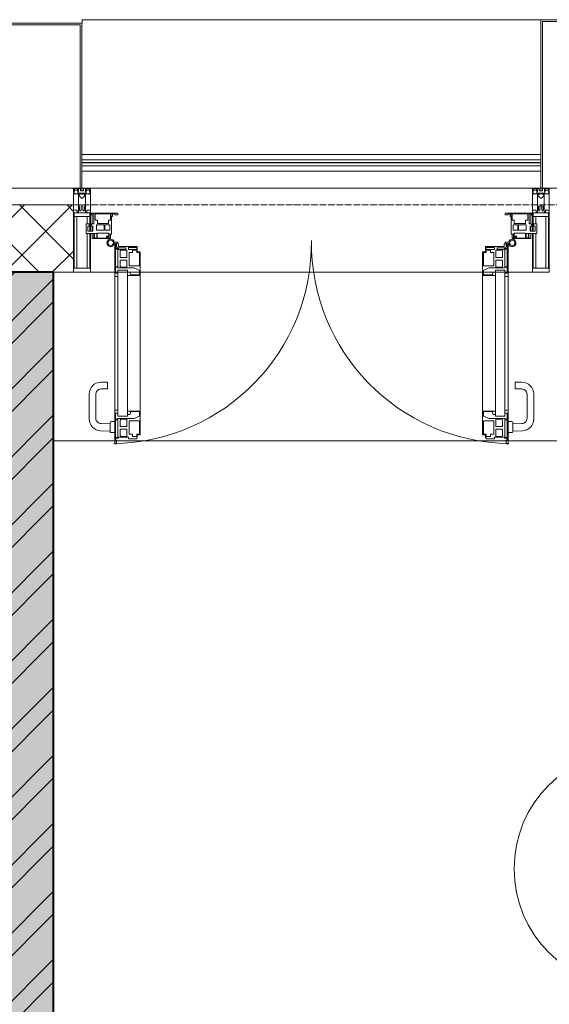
# Model space of a CAD drawing. Header units: millimetres. Extents: x 5617 to 143375, y 7718 to 186221.
# Tile 64 of 106: x 55006 to 56579, y 30726 to 33650. Entities that reach past the tile are written whole.
import ezdxf

# ---------------------------------------------------------------- set-up
doc = ezdxf.new("R2010")
doc.units = ezdxf.units.MM
doc.linetypes.add('ADSK_Линия сетки', pattern=[25, 20, -2.5, 0, -2.5])
for name, color, linetype, lineweight in [('Двери', 7, 'Continuous', 18), ('Импосты витража', 7, 'Continuous', 18), ('Колонны', 7, 'Continuous', 18), ('Марки помещений', 7, 'Continuous', 20), ('Ограждение', 7, 'Continuous', 18), ('Оси', 7, 'Continuous', 9), ('Панели витража', 7, 'Continuous', 18), ('Перекрытия', 7, 'Continuous', 18), ('Поручни', 7, 'Continuous', 18), ('Стены разрез', 7, 'Continuous', 40), ('Элементы узлов', 7, 'Continuous', 18)]:
    doc.layers.add(name, color=color, linetype=linetype, lineweight=lineweight)

# ---------------------------------------------------------------- blocks, each defined once
blk = doc.blocks.new('135_SLK_K4_AR_rvt-1-МКСС_К4_L08_28_500_')
at = {"layer": 'Стены разрез', "lineweight": 9, "true_color": 0xaaaaaa}
h = blk.add_hatch(dxfattribs=at)
h.set_pattern_fill('FP_1', color=253, style=0, pattern_type=2)
h.set_pattern_definition([(50, (0, 0), (218.62117, -19.1268), [22.86, -251.46]), (355, (0, 0), (-42.29187, 229.2684), [18.288, -201.168]), (100.451, (18.22, -1.6), (176.33107, 210.13963), [19.428, -213.708]), (46.184, (0, 60.96), (325.29495, -50.45164), [34.29, -377.19]), (96.636, (27.1, 56.76), (284.883, 296.91266), [29.142, -320.562]), (351.184, (0, 60.96), (284.8858, 296.9107), [27.432, -301.752]), (21, (30.48, 45.72), (181.93753, -122.71832), [22.86, -251.46]), (326, (30.48, 45.72), (74.16223, 221.0262), [18.288, -201.168]), (71.451, (45.64, 35.5), (256.10035, 98.30526), [19.428, -213.708]), (37.5, (0, 0), (3.70639, 101.465895), [3.353, -195.377, 3.353, -200.863, -201.93]), (37.5, (0, 0), (3.70639, 101.465895), [-402.946, 3.353, -198.577]), (7.5, (0, 0), (80.18358, 120.21653), [3.353, -113.081, 3.353, -190.805, -76.962]), (7.5, (0, 0), (80.18358, 120.21653), [-310.591, 3.353, -73.609]), (327.5, (-67.97, 0), (162.708646, -6.87497), [3.353, -72.847, 3.353, -234.391, -315.468]), (327.5, (-67.97, 0), (162.708646, -6.87497), [-313.944, 3.353, -312.115]), (317.5, (-98.45, 0), (177.75468, 30.51183), [3.353, -95.707, 3.353, -154.534, -224.028]), (317.5, (-98.45, 0), (177.75468, 30.51183), [-256.946, 3.353, -220.675])])
h.paths.add_polyline_path([(113450, 25850), (113449.8, 32900), (113250, 32900), (113250, 25850), (113449.8, 25850)])
h = blk.add_hatch(dxfattribs=at)
h.set_pattern_fill('FP_2', color=253, style=0, pattern_type=2)
h.set_pattern_definition([(45, (0, 0), (-101.02788, 101.02788), []), (45, (67.35, 0), (-101.02788, 101.02788), [])])
h.paths.add_polyline_path([(113450, 25850), (113449.8, 32900), (113250, 32900), (113250, 25850), (113449.8, 25850)])
at = {"layer": 'Перекрытия', "color": 253, "true_color": 0xaaaaaa}
for p, q in [((113632.5, 32400), (113450, 32400)), ((113636.7, 32400), (113634.6, 32400)), ((114794.9, 32400), (113637.6, 32400)), ((114797.9, 32400), (114795.8, 32400)), ((116900, 32400), (114800, 32400))]:
    blk.add_line(p, q, dxfattribs=at)
at = {"layer": 'Стены разрез', "color": 253, "true_color": 0xaaaaaa}
for p, q in [((113450, 32900), (113250, 32900)), ((113450, 25850), (113450, 32900))]:
    blk.add_line(p, q, dxfattribs=at)
blk = doc.blocks.new('Rectangular Mullion - 50Wx250H-V63-МКСС_К4_L08_28_500_')
at = {"layer": 'Элементы узлов', "color": 253, "lineweight": 5, "true_color": 0xaaaaaa}
for p, q in [((-25, 135.1), (-25, 250)), ((-25, 250), (0, 250)), ((-23, 237.3), (0, 237.3)), ((-23, 237.3), (-23, 135.1)), ((-14.9, 135.1), (-14.9, 237.3)), ((25, 250), (0, 250)), ((23, 237.3), (0, 237.3)), ((14.9, 84), (14.9, 237.3)), ((23, 237.3), (23, 73.6)), ((25, 65.2), (25, 250)), ((-25, 113.4), (-25, 128.4)), ((-23, 128.4), (-23, 113.4)), ((-25, 65.2), (-25, 110.1)), ((-23, 110.1), (-23, 73.6)), ((-14.9, 84), (-14.9, 106.6)), ((-14, 65.2), (-25, 65.2)), ((0, 84), (-23, 84)), ((-0.5, 73.6), (-23, 73.6)), ((-14, 71.3), (-14, 65.2)), ((-10, 71.3), (-14, 71.3)), ((-10, 53), (-10, 71.3)), ((-7, 65.2), (-5.9, 67.3)), ((-7, 65.2), (-7, 54.7)), ((-4.1, 67.3), (-5.9, 67.3)), ((-4.1, 67.3), (-2.9, 65.1)), ((-2.9, 65.1), (-2.9, 54.6)), ((0, 84), (23, 84)), ((0.5, 73.6), (23, 73.6)), ((4.1, 67.3), (2.9, 65.1)), ((2.9, 65.1), (2.9, 54.6)), ((4.1, 67.3), (5.9, 67.3)), ((7, 65.2), (5.9, 67.3)), ((7, 65.2), (7, 54.7)), ((10, 71.3), (14, 71.3)), ((10, 53), (10, 71.3)), ((14, 71.3), (14, 65.2)), ((14, 65.2), (25, 65.2)), ((-8.7, 53), (-10, 53)), ((-10, 53), (-10, 17)), ((-8.7, 53), (-7, 54.7)), ((-8.5, 23), (-1.5, 30)), ((-1.3, 53), (-2.9, 54.6)), ((-1.5, 30), (0, 30)), ((0, 53), (-1.3, 53)), ((0, 53), (1.3, 53)), ((1.5, 30), (0, 30)), ((1.3, 53), (2.9, 54.6)), ((8.5, 23), (1.5, 30)), ((8.7, 53), (7, 54.7)), ((8.7, 53), (10, 53)), ((10, 53), (10, 17)), ((-23.8, 14.6), (-25, 14.2)), ((-25, 0), (-25, 14.2)), ((-22.3, 17), (-23.8, 17)), ((-23.8, 17), (-23.8, 14.6)), ((-22.5, 10.6), (-23.8, 14.6)), ((-22.5, 10.6), (-23.7, 9.9)), ((-23.7, 1.3), (-23.7, 9.9)), ((-23.7, 1.3), (-11.8, 1.3)), ((-23.2, 10.2), (-22.5, 8)), ((-22.5, 8), (-22.5, 4.5)), ((-21.3, 4.5), (-22.5, 4.5)), ((-22.3, 17), (-22.3, 16)), ((-22.3, 16), (-21.3, 16)), ((-19, 17.6), (-21.3, 16)), ((-21.3, 4.5), (-21.3, 6.5)), ((-21.3, 6.5), (-14.2, 6.5)), ((-18.4, 16.6), (-19, 17.6)), ((-7.4, 16.6), (-18.4, 16.6)), ((-14.2, 6.5), (-14.2, 4.5)), ((-13.2, 4.5), (-14.2, 4.5)), ((-13.2, 4.5), (-12.2, 7.2)), ((-12.7, 7.6), (-11.3, 11.4)), ((-12.7, 7.6), (-11.8, 6.9)), ((-12.2, 9), (-12.2, 14.8)), ((-12.2, 14.8), (0, 14.8)), ((-11.8, 1.3), (-11.8, 6.9)), ((-10.5, 11.2), (-11.3, 11.4)), ((-10.5, 1.5), (-10.5, 11.2)), ((-4.8, 1.5), (-10.5, 1.5)), ((-10, 17), (-7.5, 17)), ((-8.5, 18.5), (-8.5, 23)), ((-7.5, 18.5), (-8.5, 18.5)), ((-7.5, 17), (-7.5, 18.5)), ((-7.4, 18), (-7.4, 16.6)), ((-2.6, 18), (-7.4, 18)), ((0, 8), (-4.8, 8)), ((-4.8, 1.5), (-4.8, 8)), ((-2.6, 18), (-2.6, 16.8)), ((-2.6, 16.8), (0, 16.8)), ((2.6, 16.8), (0, 16.8)), ((0, 14.8), (0, 16.8)), ((0, 14.8), (0, 16.8)), ((12.2, 14.8), (0, 14.8)), ((0, 0), (0, 8)), ((0, 8), (4.8, 8)), ((0, 0), (0, 8)), ((2.6, 18), (2.6, 16.8)), ((2.6, 18), (7.4, 18)), ((4.8, 1.5), (4.8, 8)), ((4.8, 1.5), (10.5, 1.5)), ((7.4, 18), (7.4, 16.6)), ((7.4, 16.6), (18.4, 16.6)), ((7.5, 18.5), (8.5, 18.5)), ((7.5, 17), (7.5, 18.5)), ((10, 17), (7.5, 17)), ((8.5, 18.5), (8.5, 23)), ((10.5, 11.2), (11.3, 11.4)), ((10.5, 1.5), (10.5, 11.2)), ((12.7, 7.6), (11.3, 11.4)), ((12.7, 7.6), (11.8, 6.9)), ((11.8, 1.3), (11.8, 6.9)), ((23.7, 1.3), (11.8, 1.3)), ((12.2, 9), (12.2, 14.8)), ((13.2, 4.5), (12.2, 7.2)), ((13.2, 4.5), (14.2, 4.5)), ((21.3, 6.5), (14.2, 6.5)), ((14.2, 6.5), (14.2, 4.5)), ((18.4, 16.6), (19, 17.6)), ((19, 17.6), (21.3, 16)), ((22.3, 16), (21.3, 16)), ((21.3, 4.5), (21.3, 6.5)), ((21.3, 4.5), (22.5, 4.5)), ((22.3, 17), (22.3, 16)), ((22.3, 17), (23.8, 17)), ((22.5, 10.6), (23.8, 14.6)), ((22.5, 10.6), (23.7, 9.9)), ((23.2, 10.2), (22.5, 8)), ((22.5, 8), (22.5, 4.5)), ((23.7, 1.3), (23.7, 9.9)), ((23.8, 17), (23.8, 14.6)), ((23.8, 14.6), (25, 14.2)), ((25, 0), (25, 14.2)), ((-25, 0), (0, 0)), ((25, 0), (0, 0))]:
    blk.add_line(p, q, dxfattribs=at)
for centre, start, end in [((-0.5, 73.1), 360, 90), ((0.5, 73.1), 90, 180)]:
    blk.add_arc(centre, 0.5, start, end, dxfattribs=at)
blk = doc.blocks.new('Rectangular Mullion - R_StandardFrame_50Wx250H-V77-МКСС_К4_L08_28_500_')
at = {"layer": 'Импосты витража', "color": 253, "lineweight": 5, "true_color": 0xaaaaaa}
for p, q in [((-25, 135.1), (-25, 250)), ((-25, 250), (25, 250)), ((25, 250), (25, 0)), ((-25, 113.4), (-25, 128.4)), ((-25, 0), (-25, 110.1)), ((0, 0), (-25, 0)), ((25, 0), (5, 0))]:
    blk.add_line(p, q, dxfattribs=at)
blk = doc.blocks.new('A_PAN_ALU_Door_Double - EXT_1_Double_EQ-7512951-МКСС_К4_L08_28_500_')
at = {"layer": 'Двери', "color": 253, "lineweight": 5, "true_color": 0xaaaaaa}
for p, q in [((-583.7, 659.3), (-583.7, 758.9)), ((-583.7, 758.9), (-578.6, 758.9)), ((-583.7, 659.3), (-583.7, 758.9)), ((-583.7, 758.9), (-578.6, 758.9)), ((-581.6, 750.3), (-581.6, 742.3)), ((-579.8, 750.3), (-581.6, 750.3)), ((-581.6, 750.3), (-581.6, 742.3)), ((-579.8, 750.3), (-581.6, 750.3)), ((-581.6, 742.3), (-572.9, 742.3)), ((-581.6, 742.3), (-572.9, 742.3)), ((-581.6, 740.6), (-581.6, 688.2)), ((-574.6, 740.6), (-581.6, 740.6)), ((-581.6, 740.6), (-581.6, 688.2)), ((-574.6, 740.6), (-581.6, 740.6)), ((-579.8, 748.9), (-579.8, 750.3)), ((-579.8, 748.9), (-579.8, 750.3)), ((-578.6, 748.9), (-579.8, 748.9)), ((-578.6, 748.9), (-579.8, 748.9)), ((-578.6, 758.9), (-578.6, 748.9)), ((-578.6, 758.9), (-578.6, 748.9)), ((-574.6, 688.2), (-574.6, 740.6)), ((-574.6, 688.2), (-574.6, 740.6)), ((-572.9, 742.3), (-572.9, 739.3)), ((-572.9, 742.3), (-572.9, 739.3)), ((-572.9, 739.3), (-543.6, 739.3)), ((-572.9, 739.3), (-543.6, 739.3)), ((-566.1, 737.5), (-567.6, 734.8)), ((-566.1, 737.5), (-567.6, 734.8)), ((-567.6, 734.8), (-567.6, 715.8)), ((-567.6, 734.8), (-567.6, 715.8)), ((-547.7, 737.5), (-566.1, 737.5)), ((-547.7, 737.5), (-566.1, 737.5)), ((-547.7, 715.8), (-547.7, 737.5)), ((-547.7, 715.8), (-547.7, 737.5)), ((-543.6, 744.8), (-518.6, 744.8)), ((-543.6, 739.3), (-543.6, 744.8)), ((-543.6, 744.8), (-518.6, 744.8)), ((-543.6, 739.3), (-543.6, 744.8)), ((-531.2, 737.1), (-531.2, 730.5)), ((-518.8, 737.1), (-531.2, 737.1)), ((-531.2, 737.1), (-531.2, 730.5)), ((-518.8, 737.1), (-531.2, 737.1)), ((-518.8, 730.6), (-518.8, 737.1)), ((-518.8, 730.6), (-518.8, 737.1)), ((-518.6, 744.8), (-518.6, 741.8)), ((-518.6, 744.8), (-518.6, 741.8)), ((-518.6, 741.8), (-517.1, 741.8)), ((-518.6, 741.8), (-517.1, 741.8)), ((-517.1, 741.8), (-517.1, 732.3)), ((-517.1, 741.8), (-517.1, 732.3)), ((-517.1, 732.3), (-508.2, 732.3)), ((-517.1, 732.3), (-508.2, 732.3)), ((-508.2, 732.3), (-508.2, 662.3)), ((-508.2, 732.3), (-508.2, 662.3)), ((517.1, 732.3), (508.2, 732.3)), ((508.2, 732.3), (508.2, 662.3)), ((517.1, 732.3), (508.2, 732.3)), ((508.2, 732.3), (508.2, 662.3)), ((518.6, 741.8), (517.1, 741.8)), ((517.1, 741.8), (517.1, 732.3)), ((518.6, 741.8), (517.1, 741.8)), ((517.1, 741.8), (517.1, 732.3)), ((543.6, 744.8), (518.6, 744.8)), ((518.6, 744.8), (518.6, 741.8)), ((543.6, 744.8), (518.6, 744.8)), ((518.6, 744.8), (518.6, 741.8)), ((518.8, 730.6), (518.8, 737.1)), ((518.8, 737.1), (531.2, 737.1)), ((518.8, 730.6), (518.8, 737.1)), ((518.8, 737.1), (531.2, 737.1)), ((531.2, 737.1), (531.2, 730.5)), ((531.2, 737.1), (531.2, 730.5)), ((543.6, 739.3), (543.6, 744.8)), ((543.6, 739.3), (543.6, 744.8)), ((572.9, 739.3), (543.6, 739.3)), ((572.9, 739.3), (543.6, 739.3)), ((547.7, 715.8), (547.7, 737.5)), ((547.7, 737.5), (566.1, 737.5)), ((547.7, 715.8), (547.7, 737.5)), ((547.7, 737.5), (566.1, 737.5)), ((566.1, 737.5), (567.6, 734.8)), ((566.1, 737.5), (567.6, 734.8)), ((567.6, 734.8), (567.6, 715.8)), ((567.6, 734.8), (567.6, 715.8)), ((581.6, 742.3), (572.9, 742.3)), ((572.9, 742.3), (572.9, 739.3)), ((581.6, 742.3), (572.9, 742.3)), ((572.9, 742.3), (572.9, 739.3)), ((574.6, 688.2), (574.6, 740.6)), ((574.6, 740.6), (581.6, 740.6)), ((574.6, 688.2), (574.6, 740.6)), ((574.6, 740.6), (581.6, 740.6)), ((583.7, 758.9), (578.6, 758.9)), ((578.6, 758.9), (578.6, 748.9)), ((583.7, 758.9), (578.6, 758.9)), ((578.6, 758.9), (578.6, 748.9)), ((578.6, 748.9), (579.8, 748.9)), ((578.6, 748.9), (579.8, 748.9)), ((579.8, 748.9), (579.8, 750.3)), ((579.8, 750.3), (581.6, 750.3)), ((579.8, 748.9), (579.8, 750.3)), ((579.8, 750.3), (581.6, 750.3)), ((581.6, 750.3), (581.6, 742.3)), ((581.6, 750.3), (581.6, 742.3)), ((581.6, 740.6), (581.6, 688.2)), ((581.6, 740.6), (581.6, 688.2)), ((583.7, 659.3), (583.7, 758.9)), ((583.7, 659.3), (583.7, 758.9)), ((-567.6, 715.8), (-547.7, 715.8)), ((-567.6, 715.8), (-547.7, 715.8)), ((-567.6, 708), (-567.6, 688.9)), ((-547.7, 708), (-567.6, 708)), ((-567.6, 708), (-567.6, 688.9)), ((-547.7, 708), (-567.6, 708)), ((-547.7, 686.3), (-547.7, 708)), ((-547.7, 686.3), (-547.7, 708)), ((-541.3, 730.5), (-541.3, 691)), ((-531.2, 730.5), (-541.3, 730.5)), ((-541.3, 730.5), (-541.3, 691)), ((-531.2, 730.5), (-541.3, 730.5)), ((-510.6, 730.6), (-518.8, 730.6)), ((-510.6, 730.6), (-518.8, 730.6)), ((-510.6, 691), (-510.6, 730.6)), ((-510.6, 691), (-510.6, 730.6)), ((510.6, 691), (510.6, 730.6)), ((510.6, 730.6), (518.8, 730.6)), ((510.6, 691), (510.6, 730.6)), ((510.6, 730.6), (518.8, 730.6)), ((531.2, 730.5), (541.3, 730.5)), ((531.2, 730.5), (541.3, 730.5)), ((541.3, 730.5), (541.3, 691)), ((541.3, 730.5), (541.3, 691)), ((567.6, 715.8), (547.7, 715.8)), ((567.6, 715.8), (547.7, 715.8)), ((547.7, 708), (567.6, 708)), ((547.7, 686.3), (547.7, 708)), ((547.7, 708), (567.6, 708)), ((547.7, 686.3), (547.7, 708)), ((567.6, 708), (567.6, 688.9)), ((567.6, 708), (567.6, 688.9)), ((-583.7, 244.2), (-583.7, 677.3)), ((-581.6, 688.2), (-574.6, 688.2)), ((-581.6, 688.2), (-574.6, 688.2)), ((-581.6, 686.5), (-581.6, 668.4)), ((-575.4, 686.5), (-581.6, 686.5)), ((-581.6, 686.5), (-581.6, 668.4)), ((-575.4, 686.5), (-581.6, 686.5)), ((-575.4, 684.5), (-575.4, 686.5)), ((-575.4, 684.5), (-575.4, 686.5)), ((-526.4, 684.5), (-575.4, 684.5)), ((-526.4, 684.5), (-575.4, 684.5)), ((-574.6, 677.3), (-546, 677.3)), ((-574.6, 244.2), (-574.6, 677.3)), ((-567.6, 688.9), (-566.1, 686.3)), ((-567.6, 688.9), (-566.1, 686.3)), ((-566.1, 686.3), (-547.7, 686.3)), ((-566.1, 686.3), (-547.7, 686.3)), ((-546, 677.3), (-546, 244.2)), ((-541.3, 691), (-510.6, 691)), ((-541.3, 691), (-510.6, 691)), ((-510.6, 676.8), (-526.4, 684.5)), ((-510.6, 676.8), (-526.4, 684.5)), ((-510.6, 663.8), (-510.6, 676.8)), ((-510.6, 663.8), (-510.6, 676.8)), ((541.3, 691), (510.6, 691)), ((541.3, 691), (510.6, 691)), ((510.6, 676.8), (526.4, 684.5)), ((510.6, 676.8), (526.4, 684.5)), ((510.6, 663.8), (510.6, 676.8)), ((510.6, 663.8), (510.6, 676.8)), ((526.4, 684.5), (575.4, 684.5)), ((526.4, 684.5), (575.4, 684.5)), ((546, 677.3), (546, 244.2)), ((574.6, 677.3), (546, 677.3)), ((566.1, 686.3), (547.7, 686.3)), ((566.1, 686.3), (547.7, 686.3)), ((567.6, 688.9), (566.1, 686.3)), ((567.6, 688.9), (566.1, 686.3)), ((581.6, 688.2), (574.6, 688.2)), ((581.6, 688.2), (574.6, 688.2)), ((574.6, 244.2), (574.6, 677.3)), ((575.4, 684.5), (575.4, 686.5)), ((575.4, 686.5), (581.6, 686.5)), ((575.4, 684.5), (575.4, 686.5)), ((575.4, 686.5), (581.6, 686.5)), ((581.6, 686.5), (581.6, 668.4)), ((581.6, 686.5), (581.6, 668.4)), ((583.7, 244.2), (583.7, 677.3)), ((-574.6, 659.3), (-583.7, 659.3)), ((-574.6, 659.3), (-583.7, 659.3)), ((-581.6, 668.4), (-574.6, 668.4)), ((-581.6, 668.4), (-574.6, 668.4)), ((-574.6, 668.4), (-574.6, 659.3)), ((-574.6, 668.4), (-574.6, 659.3)), ((-546, 672), (-539.3, 672)), ((-546, 662.3), (-546, 672)), ((-546, 672), (-539.3, 672)), ((-546, 662.3), (-546, 672)), ((-508.2, 662.3), (-546, 662.3)), ((-508.2, 662.3), (-546, 662.3)), ((-539.3, 672), (-537.1, 665.9)), ((-539.3, 672), (-537.1, 665.9)), ((-537.1, 665.9), (-537.1, 663.8)), ((-537.1, 665.9), (-537.1, 663.8)), ((-537.1, 663.8), (-510.6, 663.8)), ((-537.1, 663.8), (-510.6, 663.8)), ((-508.2, 662.3), (-508.2, 259.2)), ((508.2, 662.3), (546, 662.3)), ((508.2, 662.3), (546, 662.3)), ((508.2, 662.3), (508.2, 259.2)), ((537.1, 663.8), (510.6, 663.8)), ((537.1, 663.8), (510.6, 663.8)), ((539.3, 672), (537.1, 665.9)), ((539.3, 672), (537.1, 665.9)), ((537.1, 665.9), (537.1, 663.8)), ((537.1, 665.9), (537.1, 663.8)), ((546, 672), (539.3, 672)), ((546, 672), (539.3, 672)), ((546, 662.3), (546, 672)), ((546, 662.3), (546, 672)), ((581.6, 668.4), (574.6, 668.4)), ((574.6, 668.4), (574.6, 659.3)), ((581.6, 668.4), (574.6, 668.4)), ((574.6, 668.4), (574.6, 659.3)), ((574.6, 659.3), (583.7, 659.3)), ((574.6, 659.3), (583.7, 659.3)), ((-583.7, 262.2), (-574.6, 262.2)), ((-583.7, 164.2), (-583.7, 262.2)), ((-581.6, 253.1), (-581.6, 235.1)), ((-574.6, 253.1), (-581.6, 253.1)), ((-581.6, 235.1), (-575.4, 235.1)), ((-575.4, 237), (-526.4, 237)), ((-575.4, 235.1), (-575.4, 237)), ((-574.6, 262.2), (-574.6, 253.1)), ((-574.6, 244.2), (-546, 244.2)), ((-566.1, 235.3), (-567.6, 232.6)), ((-547.7, 235.3), (-566.1, 235.3)), ((-547.7, 213.6), (-547.7, 235.3)), ((-546, 259.2), (-508.2, 259.2)), ((-546, 249.6), (-546, 259.2)), ((-539.3, 249.6), (-546, 249.6)), ((-537.1, 255.7), (-539.3, 249.6)), ((-537.1, 257.7), (-537.1, 255.7)), ((-510.6, 257.7), (-537.1, 257.7)), ((-526.4, 237), (-510.6, 244.7)), ((-510.6, 244.7), (-510.6, 257.7)), ((-508.2, 259.2), (-508.2, 189.3)), ((546, 259.2), (508.2, 259.2)), ((508.2, 259.2), (508.2, 189.3)), ((510.6, 244.7), (510.6, 257.7)), ((510.6, 257.7), (537.1, 257.7)), ((526.4, 237), (510.6, 244.7)), ((575.4, 237), (526.4, 237)), ((537.1, 257.7), (537.1, 255.7)), ((537.1, 255.7), (539.3, 249.6)), ((539.3, 249.6), (546, 249.6)), ((546, 249.6), (546, 259.2)), ((574.6, 244.2), (546, 244.2)), ((547.7, 213.6), (547.7, 235.3)), ((547.7, 235.3), (566.1, 235.3)), ((566.1, 235.3), (567.6, 232.6)), ((583.7, 262.2), (574.6, 262.2)), ((574.6, 262.2), (574.6, 253.1)), ((574.6, 253.1), (581.6, 253.1)), ((575.4, 235.1), (575.4, 237)), ((581.6, 235.1), (575.4, 235.1)), ((581.6, 253.1), (581.6, 235.1)), ((583.7, 164.2), (583.7, 262.2)), ((-581.6, 233.4), (-581.6, 180.9)), ((-574.6, 233.4), (-581.6, 233.4)), ((-574.6, 180.9), (-574.6, 233.4)), ((-567.6, 232.6), (-567.6, 213.6)), ((-567.6, 213.6), (-547.7, 213.6)), ((-567.6, 205.7), (-567.6, 186.7)), ((-547.7, 205.7), (-567.6, 205.7)), ((-547.7, 184), (-547.7, 205.7)), ((-541.3, 230.6), (-541.3, 191)), ((-510.6, 230.6), (-541.3, 230.6)), ((-510.6, 191), (-510.6, 230.6)), ((510.6, 230.6), (541.3, 230.6)), ((510.6, 191), (510.6, 230.6)), ((541.3, 230.6), (541.3, 191)), ((567.6, 213.6), (547.7, 213.6)), ((547.7, 205.7), (567.6, 205.7)), ((547.7, 184), (547.7, 205.7)), ((567.6, 232.6), (567.6, 213.6)), ((567.6, 205.7), (567.6, 186.7)), ((574.6, 233.4), (581.6, 233.4)), ((574.6, 180.9), (574.6, 233.4)), ((581.6, 233.4), (581.6, 180.9)), ((-581.6, 180.9), (-574.6, 180.9)), ((-581.6, 179.2), (-581.6, 164.2)), ((-572.9, 179.2), (-581.6, 179.2)), ((-575.5, 177.5), (-551.3, 177.5)), ((-572.9, 182.2), (-572.9, 179.2)), ((-551.3, 182.2), (-572.9, 182.2)), ((-567.6, 186.7), (-566.1, 184)), ((-566.1, 184), (-547.7, 184)), ((-551.3, 177.5), (-551.3, 182.2)), ((-543.6, 182.2), (-543.6, 176.7)), ((-518.6, 182.2), (-543.6, 182.2)), ((-543.6, 176.7), (-518.6, 176.7)), ((-541.3, 191), (-531.2, 191)), ((-531.2, 191), (-531.2, 184.4)), ((-531.2, 184.4), (-518.8, 184.4)), ((-518.8, 191), (-510.6, 191)), ((-518.8, 184.4), (-518.8, 191)), ((-518.6, 176.7), (-518.6, 182.2)), ((-517.1, 189.3), (-517.1, 173.3)), ((-508.2, 189.3), (-517.1, 189.3)), ((508.2, 189.3), (517.1, 189.3)), ((518.8, 191), (510.6, 191)), ((517.1, 189.3), (517.1, 173.3)), ((518.6, 182.2), (543.6, 182.2)), ((518.6, 176.7), (518.6, 182.2)), ((543.6, 176.7), (518.6, 176.7)), ((518.8, 184.4), (518.8, 191)), ((531.2, 184.4), (518.8, 184.4)), ((541.3, 191), (531.2, 191)), ((531.2, 191), (531.2, 184.4)), ((543.6, 182.2), (543.6, 176.7)), ((566.1, 184), (547.7, 184)), ((551.3, 177.5), (551.3, 182.2)), ((551.3, 182.2), (572.9, 182.2)), ((575.5, 177.5), (551.3, 177.5)), ((567.6, 186.7), (566.1, 184)), ((572.9, 182.2), (572.9, 179.2)), ((572.9, 179.2), (581.6, 179.2)), ((581.6, 180.9), (574.6, 180.9)), ((581.6, 179.2), (581.6, 164.2)), ((-575.1, 160.7), (-585.4, 160.7)), ((-581.6, 164.2), (-578.6, 164.2)), ((-578.6, 164.2), (-578.6, 174.5)), ((-575.1, 165.6), (-575.1, 160.7)), ((-572.4, 165.6), (-575.1, 165.6)), ((-572.4, 173.3), (-572.4, 165.6)), ((-517.1, 173.3), (-572.4, 173.3)), ((517.1, 173.3), (572.4, 173.3)), ((572.4, 173.3), (572.4, 165.6)), ((572.4, 165.6), (575.1, 165.6)), ((575.1, 165.6), (575.1, 160.7)), ((575.1, 160.7), (585.4, 160.7)), ((578.6, 164.2), (578.6, 174.5)), ((581.6, 164.2), (578.6, 164.2))]:
    blk.add_line(p, q, dxfattribs=at)
at = {"layer": 'Двери', "lineweight": 5}
for p, q in [((-597.6, 721.7), (-626.4, 720.7)), ((-597.6, 723.5), (-597.6, 696)), ((-583.6, 726), (-595.1, 726)), ((583.6, 726), (595.1, 726)), ((597.6, 723.5), (597.6, 696)), ((597.6, 721.7), (626.4, 720.7)), ((-660.1, 685.7), (-660.1, 611.5)), ((-640.1, 611.5), (-640.1, 683.8)), ((-624.5, 698.8), (-597.6, 697.7)), ((-595.1, 693.5), (-583.6, 693.5)), ((595.1, 693.5), (583.6, 693.5)), ((624.5, 698.8), (597.6, 697.7)), ((640.1, 611.5), (640.1, 683.8)), ((660.1, 685.7), (660.1, 611.5)), ((-605.1, 596.5), (-625.1, 596.5)), ((-605.1, 576.5), (-605.1, 596.5)), ((605.1, 576.5), (605.1, 596.5)), ((605.1, 596.5), (625.1, 596.5)), ((-625.1, 576.5), (-605.1, 576.5)), ((625.1, 576.5), (605.1, 576.5))]:
    blk.add_line(p, q, dxfattribs=at)
at = {"layer": 'Двери', "color": 254, "lineweight": 5, "true_color": 0xd4d4d4}
for centre, start, end in [((-596.2, 162.6), 359.296, 89.0613), ((596.2, 162.6), 90.9387, 180.704)]:
    blk.add_arc(centre, 596.2, start, end, dxfattribs=at)
at = {"layer": 'Двери', "lineweight": 5}
for centre, radius, start, end in [((-625.1, 685.7), 35, 92.1945, 180), ((-595.1, 723.5), 2.5, 90, 180), ((595.1, 723.5), 2.5, 360, 90), ((625.1, 685.7), 35, 360, 87.8055), ((-625.1, 683.8), 15, 87.8056, 180), ((-595.1, 696), 2.5, 180, 270), ((595.1, 696), 2.5, 270, 360), ((625.1, 683.8), 15, 0, 92.1944), ((-625.1, 611.5), 35, 180, 270), ((-625.1, 611.5), 15, 180, 270), ((625.1, 611.5), 35, 270, 360), ((625.1, 611.5), 15, 270, 360)]:
    blk.add_arc(centre, radius, start, end, dxfattribs=at)
at = {"layer": 'Двери', "color": 253, "lineweight": 5, "true_color": 0xaaaaaa}
for centre, radius, start, end in [((-575.5, 174.5), 3, 90, 180), ((575.5, 174.5), 3, 360, 90), ((-596.2, 162.7), 11, 16.047, 350.0284), ((-596.2, 162.6), 8, 90, 270), ((-596.2, 162.6), 8, 270, 90), ((-583.7, 166.3), 2.03, 196.0721, 270), ((583.7, 166.3), 2.03, 270, 343.9279), ((596.2, 162.7), 11, 189.9716, 163.953), ((596.2, 162.6), 8, 90, 270), ((596.2, 162.6), 8, 270, 90)]:
    blk.add_arc(centre, radius, start, end, dxfattribs=at)
at = {"layer": 'Панели витража', "color": 253, "lineweight": 5, "true_color": 0xaaaaaa}
for p, q in [((-600.3, 150), (-651.2, 150)), ((-651.2, 150), (-651.2, 148.5)), ((-651.2, 148.5), (-645.9, 148.5)), ((-651.2, 148.5), (-651.2, 135.1)), ((-645.9, 148.5), (-645.9, 135.1)), ((-644.3, 134.5), (-644.3, 148.2)), ((-644.3, 148.2), (-637.3, 148.2)), ((-637.3, 148.2), (-637.3, 134.5)), ((-635.9, 134.2), (-635.9, 148.4)), ((-635.9, 148.4), (-608.9, 148.4)), ((-608.9, 148.4), (-608.9, 142.8)), ((-607.5, 148.7), (-601.5, 148.7)), ((-607.5, 144.4), (-607.5, 148.7)), ((-601.5, 148.7), (-601.5, 144.4)), ((-600.3, 136.5), (-600.3, 150)), ((-596.2, 150), (-600.3, 150)), ((-596.2, 136.5), (-596.2, 150)), ((596.2, 150), (596.2, 136.5)), ((600.3, 150), (596.2, 150)), ((651.2, 150), (600.3, 150)), ((600.3, 150), (600.3, 136.5)), ((601.5, 144.4), (601.5, 148.7)), ((601.5, 148.7), (607.5, 148.7)), ((607.5, 148.7), (607.5, 144.4)), ((608.9, 142.8), (608.9, 148.4)), ((608.9, 148.4), (635.9, 148.4)), ((635.9, 148.4), (635.9, 134.2)), ((637.3, 148.2), (644.3, 148.2)), ((637.3, 134.5), (637.3, 148.2)), ((644.3, 148.2), (644.3, 134.5)), ((645.9, 135.1), (645.9, 148.5)), ((645.9, 148.5), (651.2, 148.5)), ((651.2, 148.5), (651.2, 150)), ((651.2, 135.1), (651.2, 148.5)), ((-645.9, 135.1), (-669.2, 135.1)), ((-669.2, 135.1), (-669.2, 106.6)), ((-664.2, 113.4), (-664.2, 128.4)), ((-664.2, 128.4), (-649.2, 128.4)), ((-651.2, 128.4), (-651.2, 113.4)), ((-649.2, 128.4), (-649.2, 113.4)), ((-637.3, 134.5), (-644.3, 134.5)), ((-637.8, 108.8), (-637.8, 125)), ((-637.8, 125), (-615.2, 125)), ((-601.9, 134.2), (-635.9, 134.2)), ((-615.2, 125), (-615.2, 108.8)), ((-613, 108.8), (-613, 125)), ((-613, 125), (-598.7, 125)), ((-608.9, 142.8), (-601.9, 142.8)), ((-601.5, 144.4), (-607.5, 144.4)), ((-601.9, 142.8), (-601.9, 134.2)), ((-593.3, 136.5), (-600.3, 136.5)), ((-598.7, 125), (-598.7, 108.8)), ((-593.3, 84.8), (-593.3, 136.5)), ((600.3, 136.5), (593.3, 136.5)), ((593.3, 136.5), (593.3, 84.8)), ((598.7, 125), (613, 125)), ((598.7, 108.8), (598.7, 125)), ((607.5, 144.4), (601.5, 144.4)), ((601.9, 134.2), (601.9, 142.8)), ((601.9, 142.8), (608.9, 142.8)), ((635.9, 134.2), (601.9, 134.2)), ((613, 125), (613, 108.8)), ((615.2, 125), (637.8, 125)), ((615.2, 108.8), (615.2, 125)), ((644.3, 134.5), (637.3, 134.5)), ((637.8, 125), (637.8, 108.8)), ((669.2, 135.1), (645.9, 135.1)), ((649.2, 128.4), (664.2, 128.4)), ((649.2, 113.4), (649.2, 128.4)), ((651.2, 113.4), (651.2, 128.4)), ((664.2, 128.4), (664.2, 113.4)), ((669.2, 106.6), (669.2, 135.1)), ((-669.2, 106.6), (-660.2, 106.6)), ((-649.2, 113.4), (-664.2, 113.4)), ((-660.2, 106.6), (-660.2, 110.1)), ((-660.2, 110.1), (-653.3, 110.1)), ((-653.3, 110.1), (-653.3, 106.6)), ((-653.3, 106.6), (-646.3, 106.6)), ((-651.2, 106.6), (-651.2, 76.7)), ((-646.3, 106.6), (-646.3, 76.7)), ((-642.4, 76.3), (-642.4, 95.5)), ((-642.4, 95.5), (-635.3, 95.5)), ((-615.2, 108.8), (-637.8, 108.8)), ((-635.3, 95.5), (-635.3, 105)), ((-635.3, 105), (-602.1, 105)), ((-598.7, 108.8), (-613, 108.8)), ((-602.1, 105), (-602.1, 95.5)), ((-602.1, 95.5), (-595.8, 95.5)), ((-596.2, 76.2), (-596.2, 95.5)), ((-595.8, 95.5), (-595.8, 89)), ((-595.8, 89), (-595, 88.2)), ((-595, 88.2), (-595, 83.1)), ((595, 88.2), (595.8, 89)), ((595, 83.1), (595, 88.2)), ((595.8, 89), (595.8, 95.5)), ((595.8, 95.5), (602.1, 95.5)), ((596.2, 95.5), (596.2, 76.2)), ((613, 108.8), (598.7, 108.8)), ((602.1, 95.5), (602.1, 105)), ((602.1, 105), (635.3, 105)), ((637.8, 108.8), (615.2, 108.8)), ((635.3, 105), (635.3, 95.5)), ((635.3, 95.5), (642.4, 95.5)), ((642.4, 95.5), (642.4, 76.3)), ((646.3, 76.7), (646.3, 106.6)), ((646.3, 106.6), (653.3, 106.6)), ((664.2, 113.4), (649.2, 113.4)), ((651.2, 76.7), (651.2, 106.6)), ((653.3, 106.6), (653.3, 110.1)), ((653.3, 110.1), (660.2, 110.1)), ((660.2, 110.1), (660.2, 106.6)), ((660.2, 106.6), (669.2, 106.6)), ((-652.8, 79.5), (-654.3, 79.5)), ((-654.3, 79.5), (-654.3, 74.5)), ((-654.3, 74.5), (-575.3, 74.5)), ((-652.8, 76.7), (-652.8, 79.5)), ((-646.3, 76.7), (-652.8, 76.7)), ((-592, 76.3), (-642.4, 76.3)), ((-595, 83.1), (-592, 83.1)), ((-590.3, 84.8), (-593.3, 84.8)), ((-592, 83.1), (-592, 76.3)), ((-590.3, 76.5), (-590.3, 84.8)), ((-583.9, 76.5), (-590.3, 76.5)), ((-575.3, 79.5), (-583.9, 79.5)), ((-583.9, 79.5), (-583.9, 76.5)), ((-575.3, 74.5), (-575.3, 79.5)), ((583.9, 79.5), (575.3, 79.5)), ((575.3, 79.5), (575.3, 74.5)), ((575.3, 74.5), (654.3, 74.5)), ((583.9, 76.5), (583.9, 79.5)), ((590.3, 76.5), (583.9, 76.5)), ((593.3, 84.8), (590.3, 84.8)), ((590.3, 84.8), (590.3, 76.5)), ((592, 76.3), (592, 83.1)), ((592, 83.1), (595, 83.1)), ((642.4, 76.3), (592, 76.3)), ((652.8, 76.7), (646.3, 76.7)), ((654.3, 79.5), (652.8, 79.5)), ((652.8, 79.5), (652.8, 76.7)), ((654.3, 74.5), (654.3, 79.5))]:
    blk.add_line(p, q, dxfattribs=at)
blk = doc.blocks.new('Rectangular Mullion - R_StandardFrame_50Wx250H-5816490-МКСС_К4_L08_28_500_')
at = {"layer": 'Импосты витража', "color": 253, "lineweight": 5, "true_color": 0xaaaaaa}
for p, q in [((134740, 33150), (133427.5, 33150)), ((133500, 32900), (133427.5, 32900)), ((133537.8, 32900), (133502.1, 32900)), ((133573.2, 32900), (133544.6, 32900)), ((134592, 32900), (133575.5, 32900)), ((134622.9, 32900), (134594.3, 32900)), ((134665.4, 32900), (134629.7, 32900)), ((134740, 32900), (134667.5, 32900))]:
    blk.add_line(p, q, dxfattribs=at)
blk = doc.blocks.new('Rectangular Mullion - 50Wx250H-V65-МКСС_К4_L08_28_500_')
at = {"layer": 'Элементы узлов', "color": 253, "lineweight": 5, "true_color": 0xaaaaaa}
for p, q in [((-25, 65.2), (-25, 250)), ((-25, 250), (0, 250)), ((-23, 237.3), (0, 237.3)), ((-23, 237.3), (-23, 73.6)), ((-14.9, 84), (-14.9, 237.3)), ((25, 250), (0, 250)), ((23, 237.3), (0, 237.3)), ((14.9, 135.1), (14.9, 237.3)), ((23, 237.3), (23, 135.1)), ((25, 135.1), (25, 250)), ((23, 128.4), (23, 113.4)), ((25, 113.4), (25, 128.4)), ((14.9, 84), (14.9, 106.6)), ((23, 110.1), (23, 73.6)), ((25, 65.2), (25, 110.1)), ((-14, 65.2), (-25, 65.2)), ((0, 84), (-23, 84)), ((-0.5, 73.6), (-23, 73.6)), ((-14, 71.3), (-14, 65.2)), ((-10, 71.3), (-14, 71.3)), ((-10, 53), (-10, 71.3)), ((-7, 65.2), (-5.9, 67.3)), ((-7, 65.2), (-7, 54.7)), ((-4.1, 67.3), (-5.9, 67.3)), ((-4.1, 67.3), (-2.9, 65.1)), ((-2.9, 65.1), (-2.9, 54.6)), ((0, 84), (23, 84)), ((0.5, 73.6), (23, 73.6)), ((4.1, 67.3), (2.9, 65.1)), ((2.9, 65.1), (2.9, 54.6)), ((4.1, 67.3), (5.9, 67.3)), ((7, 65.2), (5.9, 67.3)), ((7, 65.2), (7, 54.7)), ((10, 71.3), (14, 71.3)), ((10, 53), (10, 71.3)), ((14, 71.3), (14, 65.2)), ((14, 65.2), (25, 65.2)), ((-8.7, 53), (-10, 53)), ((-10, 53), (-10, 17)), ((-8.7, 53), (-7, 54.7)), ((-8.5, 23), (-1.5, 30)), ((-1.3, 53), (-2.9, 54.6)), ((-1.5, 30), (0, 30)), ((0, 53), (-1.3, 53)), ((0, 53), (1.3, 53)), ((1.5, 30), (0, 30)), ((1.3, 53), (2.9, 54.6)), ((8.5, 23), (1.5, 30)), ((8.7, 53), (7, 54.7)), ((8.7, 53), (10, 53)), ((10, 53), (10, 17)), ((-23.8, 14.6), (-25, 14.2)), ((-25, 0), (-25, 14.2)), ((-22.3, 17), (-23.8, 17)), ((-23.8, 17), (-23.8, 14.6)), ((-22.5, 10.6), (-23.8, 14.6)), ((-22.5, 10.6), (-23.7, 9.9)), ((-23.7, 1.3), (-23.7, 9.9)), ((-23.7, 1.3), (-11.8, 1.3)), ((-23.2, 10.2), (-22.5, 8)), ((-22.5, 8), (-22.5, 4.5)), ((-21.3, 4.5), (-22.5, 4.5)), ((-22.3, 17), (-22.3, 16)), ((-22.3, 16), (-21.3, 16)), ((-19, 17.6), (-21.3, 16)), ((-21.3, 4.5), (-21.3, 6.5)), ((-21.3, 6.5), (-14.2, 6.5)), ((-18.4, 16.6), (-19, 17.6)), ((-7.4, 16.6), (-18.4, 16.6)), ((-14.2, 6.5), (-14.2, 4.5)), ((-13.2, 4.5), (-14.2, 4.5)), ((-13.2, 4.5), (-12.2, 7.2)), ((-12.7, 7.6), (-11.3, 11.4)), ((-12.7, 7.6), (-11.8, 6.9)), ((-12.2, 9), (-12.2, 14.8)), ((-12.2, 14.8), (0, 14.8)), ((-11.8, 1.3), (-11.8, 6.9)), ((-10.5, 11.2), (-11.3, 11.4)), ((-10.5, 1.5), (-10.5, 11.2)), ((-4.8, 1.5), (-10.5, 1.5)), ((-10, 17), (-7.5, 17)), ((-8.5, 18.5), (-8.5, 23)), ((-7.5, 18.5), (-8.5, 18.5)), ((-7.5, 17), (-7.5, 18.5)), ((-7.4, 18), (-7.4, 16.6)), ((-2.6, 18), (-7.4, 18)), ((0, 8), (-4.8, 8)), ((-4.8, 1.5), (-4.8, 8)), ((-2.6, 18), (-2.6, 16.8)), ((-2.6, 16.8), (0, 16.8)), ((2.6, 16.8), (0, 16.8)), ((0, 14.8), (0, 16.8)), ((0, 14.8), (0, 16.8)), ((12.2, 14.8), (0, 14.8)), ((0, 0), (0, 8)), ((0, 8), (4.8, 8)), ((0, 0), (0, 8)), ((2.6, 18), (2.6, 16.8)), ((2.6, 18), (7.4, 18)), ((4.8, 1.5), (4.8, 8)), ((4.8, 1.5), (10.5, 1.5)), ((7.4, 18), (7.4, 16.6)), ((7.4, 16.6), (18.4, 16.6)), ((7.5, 18.5), (8.5, 18.5)), ((7.5, 17), (7.5, 18.5)), ((10, 17), (7.5, 17)), ((8.5, 18.5), (8.5, 23)), ((10.5, 11.2), (11.3, 11.4)), ((10.5, 1.5), (10.5, 11.2)), ((12.7, 7.6), (11.3, 11.4)), ((12.7, 7.6), (11.8, 6.9)), ((11.8, 1.3), (11.8, 6.9)), ((23.7, 1.3), (11.8, 1.3)), ((12.2, 9), (12.2, 14.8)), ((13.2, 4.5), (12.2, 7.2)), ((13.2, 4.5), (14.2, 4.5)), ((21.3, 6.5), (14.2, 6.5)), ((14.2, 6.5), (14.2, 4.5)), ((18.4, 16.6), (19, 17.6)), ((19, 17.6), (21.3, 16)), ((22.3, 16), (21.3, 16)), ((21.3, 4.5), (21.3, 6.5)), ((21.3, 4.5), (22.5, 4.5)), ((22.3, 17), (22.3, 16)), ((22.3, 17), (23.8, 17)), ((22.5, 10.6), (23.8, 14.6)), ((22.5, 10.6), (23.7, 9.9)), ((23.2, 10.2), (22.5, 8)), ((22.5, 8), (22.5, 4.5)), ((23.7, 1.3), (23.7, 9.9)), ((23.8, 17), (23.8, 14.6)), ((23.8, 14.6), (25, 14.2)), ((25, 0), (25, 14.2)), ((-25, 0), (0, 0)), ((25, 0), (0, 0))]:
    blk.add_line(p, q, dxfattribs=at)
for centre, start, end in [((-0.5, 73.1), 360, 90), ((0.5, 73.1), 90, 180)]:
    blk.add_arc(centre, 0.5, start, end, dxfattribs=at)
blk = doc.blocks.new('Rectangular Mullion - R_StandardFrame_50Wx250H-V78-МКСС_К4_L08_28_500_')
at = {"layer": 'Импосты витража', "color": 253, "lineweight": 5, "true_color": 0xaaaaaa}
for p, q in [((-25, 0), (-25, 250)), ((-25, 250), (25, 250)), ((25, 250), (25, 135.1)), ((25, 128.4), (25, 113.4)), ((25, 110.1), (25, 0)), ((-5, 0), (-25, 0)), ((25, 0), (0, 0))]:
    blk.add_line(p, q, dxfattribs=at)
blk = doc.blocks.new('Ограждение - Ограждение-5915689-МКСС_К4_L08_28_500_')
at = {"layer": 'Поручни', "color": 253, "lineweight": 5, "true_color": 0xaaaaaa}
for p, q in [((32147.5, 17850), (30785, 17850)), ((32147.5, 17834), (30785, 17834)), ((32147.5, 17833.5), (30785, 17833.5)), ((32147.5, 17825.5), (30785, 17825.5)), ((32147.5, 17824.5), (30785, 17824.5)), ((32147.5, 17816.5), (30785, 17816.5)), ((32147.5, 17816), (30785, 17816)), ((30785, 17800), (32147.5, 17800))]:
    blk.add_line(p, q, dxfattribs=at)
blk = doc.blocks.new('A_SLK_PAN_Type1 - Прямой тип панели-6538090-МКСС_К4_L08_28_500_')
at = {"layer": 'Колонны', "lineweight": 5}
for p, q in [((-247.5, 0), (-252.5, 0)), ((-252.5, 0), (-252.5, -500)), ((-247.5, -495), (-247.5, 0)), ((227.5, 0), (-227.5, 0)), ((247.5, 0), (247.5, -495)), ((252.5, 0), (247.5, 0)), ((252.5, -500), (252.5, 0)), ((247.5, -495), (-247.5, -495)), ((-252.5, -500), (252.5, -500))]:
    blk.add_line(p, q, dxfattribs=at)
blk = doc.blocks.new('A_SLK_PAN_Type1 - Прямой тип панели-6538091-МКСС_К4_L08_28_500_')
at = {"layer": 'Колонны', "lineweight": 5}
for p, q in [((-180, 0), (-185, 0)), ((-185, 0), (-185, -490)), ((-180, -485), (-180, 0)), ((160, 0), (-160, 0)), ((180, 0), (180, -485)), ((185, 0), (180, 0)), ((185, -490), (185, 0)), ((-185, -490), (185, -490)), ((180, -485), (-180, -485))]:
    blk.add_line(p, q, dxfattribs=at)
blk = doc.blocks.new('A_OGR_PAN_Отлив - A_OGR_PAN_Отлив-6265579-МКСС_К4_L08_28_500_')
at = {"layer": 'Колонны', "color": 253, "lineweight": 5, "true_color": 0xaaaaaa}
for p in [(681.25, 500), (-681.25, 490)]:
    blk.add_line(p, (-681.25, 500), dxfattribs=at)
blk = doc.blocks.new('135_SLK_K4_AR_FCD_rvt-1-МКСС_К4_L08_28_500_')
at = {"layer": 'Стены разрез', "lineweight": 5, "true_color": 0xaaaaaa}
h = blk.add_hatch(dxfattribs=at)
h.set_pattern_fill('FP_4', color=253, style=0, pattern_type=2)
h.set_pattern_definition([(45, (0, 0), (-70.71068, 70.71068), []), (135, (0, 0), (-70.71068, -70.71068), [])])
h.paths.add_polyline_path([(113510, 32900), (113510, 33100), (113190, 33100), (113190, 32900), (113449.8, 32900)])
at = {"layer": 'Стены разрез', "color": 253, "lineweight": 9, "true_color": 0xaaaaaa}
for p, q in [((113510, 33100), (113190, 33100)), ((113510, 32900), (113510, 33100)), ((113190, 32900), (113510, 32900))]:
    blk.add_line(p, q, dxfattribs=at)
at = {"layer": 'Импосты витража', "color": 253, "lineweight": 5, "true_color": 0xaaaaaa, "extrusion": (0, 0, -1), "rotation": 180}
for name, p in [('Rectangular Mullion - 50Wx250H-V65-МКСС_К4_L08_28_500_', (-113535, 33150)), ('Rectangular Mullion - R_StandardFrame_50Wx250H-V78-МКСС_К4_L08_28_500_', (-113535, 33150)), ('Rectangular Mullion - 50Wx250H-V63-МКСС_К4_L08_28_500_', (-114897.5, 33150)), ('Rectangular Mullion - R_StandardFrame_50Wx250H-V77-МКСС_К4_L08_28_500_', (-114897.5, 33150))]:
    blk.add_blockref(name, p, dxfattribs=at)
at = {"layer": 'Импосты витража', "color": 253, "lineweight": 5, "true_color": 0xaaaaaa}
blk.add_blockref('Rectangular Mullion - R_StandardFrame_50Wx250H-5816490-МКСС_К4_L08_28_500_', (-19867.5, 0), dxfattribs=at)
at = {"layer": 'Колонны', "color": 253, "lineweight": 5, "true_color": 0xaaaaaa}
blk.add_blockref('A_OGR_PAN_Отлив - A_OGR_PAN_Отлив-6265579-МКСС_К4_L08_28_500_', (114216.3, 33150), dxfattribs=at)
at = {"layer": 'Колонны', "color": 253, "lineweight": 5, "true_color": 0xaaaaaa, "rotation": 180}
for name, p in [('A_SLK_PAN_Type1 - Прямой тип панели-6538090-МКСС_К4_L08_28_500_', (115150, 33150)), ('A_SLK_PAN_Type1 - Прямой тип панели-6538091-МКСС_К4_L08_28_500_', (113350, 33150))]:
    blk.add_blockref(name, p, dxfattribs=at)
at = {"layer": 'Ограждение', "color": 253, "lineweight": 5, "true_color": 0xaaaaaa}
blk.add_blockref('Ограждение - Ограждение-5915689-МКСС_К4_L08_28_500_', (82750, 15400), dxfattribs=at)
at = {"layer": 'Панели витража', "color": 253, "lineweight": 5, "true_color": 0xaaaaaa, "rotation": 180}
blk.add_blockref('A_PAN_ALU_Door_Double - EXT_1_Double_EQ-7512951-МКСС_К4_L08_28_500_', (114216.3, 33150), dxfattribs=at)
blk = doc.blocks.new('050_Марка_Помещение - Номер-620969-МКСС_К4_L08_28_500_')
at = {"layer": 'Марки помещений'}
blk.add_circle((0, 0), 3.5, dxfattribs=at)

msp = doc.modelspace()

# ---------------------------------------------------------------- linework, layer by layer
at = {"layer": 'Оси', "linetype": 'ADSK_Линия сетки'}
msp.add_line((78406.2, 33100), (26144.7, 33100), dxfattribs=at)

# ---------------------------------------------------------------- block references
at = {"lineweight": 5}
for name in ['135_SLK_K4_AR_FCD_rvt-1-МКСС_К4_L08_28_500_', '135_SLK_K4_AR_rvt-1-МКСС_К4_L08_28_500_']:
    msp.add_blockref(name, (-58343.8, 0), dxfattribs=at)
at = {"layer": 'Марки помещений', "xscale": 99.99999999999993, "yscale": 99.99999999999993, "zscale": 99.99999999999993}
msp.add_blockref('050_Марка_Помещение - Номер-620969-МКСС_К4_L08_28_500_', (56824.1, 31128.9), dxfattribs=at)

doc.saveas('drawing.dxf')
